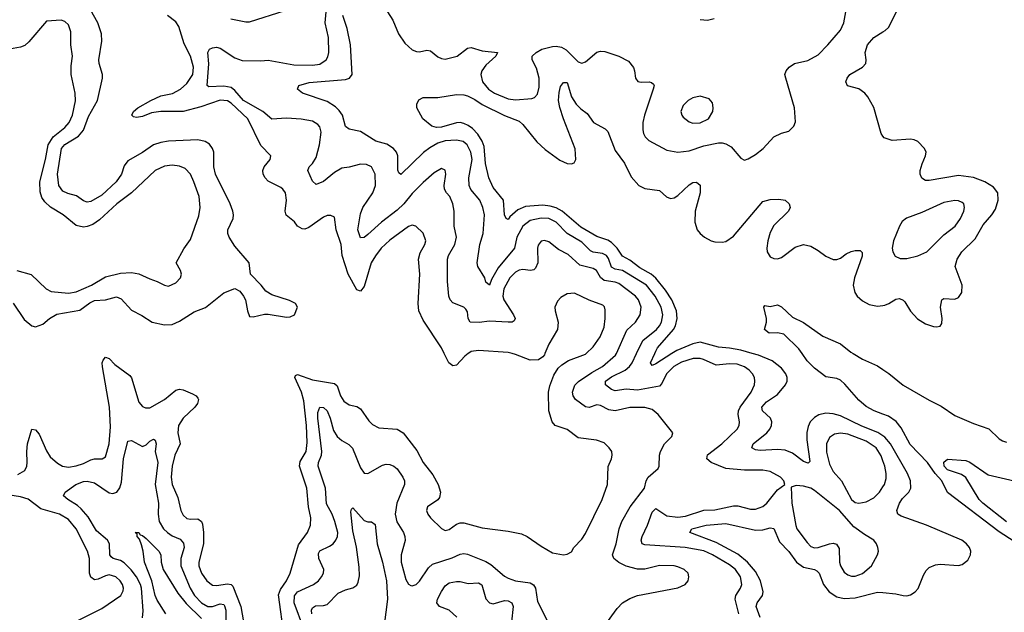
# Model space of a CAD drawing. Header units: inches. Extents: x 1678809 to 1859548, y 384609 to 522868.
# Tile 239 of 256: x 1755325 to 1760657, y 508599 to 511807. Entities that reach past the tile are written whole.
import ezdxf

# ---------------------------------------------------------------- set-up
doc = ezdxf.new("R2010")
doc.units = ezdxf.units.IN
doc.header["$MEASUREMENT"] = 0
for name, color, linetype in [('B7550', 7, 'Continuous'), ('B7551', 7, 'Continuous'), ('B7560', 7, 'Continuous'), ('B7561', 7, 'Continuous')]:
    doc.layers.add(name, color=color, linetype=linetype)

msp = doc.modelspace()

# ---------------------------------------------------------------- linework, layer by layer
at = {"layer": 'B7550', "color": 5}
for points, elevation in [([(1755314.5, 509345.5), (1755353, 509367), (1755363.8, 509390), (1755366.2, 509410), (1755363.1, 509470), (1755366.4, 509510), (1755390, 509590.5), (1755410, 509586), (1755430, 509562.3), (1755470, 509473.6), (1755490, 509441.1), (1755530, 509405.9), (1755556.4, 509390), (1755590, 509384.3), (1755630, 509391.3), (1755670, 509404), (1755710, 509423.9), (1755730, 509429.5), (1755770.8, 509429.2), (1755790, 509440.5), (1755810, 509510.7), (1755816.5, 509603.5), (1755811.5, 509710), (1755772.6, 509927.4), (1755771.5, 509948.5), (1755776.3, 509963.7), (1755790, 509979.5), (1755810, 509972.9), (1755840.8, 509940.8), (1755921.1, 509881.1), (1755930, 509868.5), (1755970, 509736.5), (1755990, 509712.8), (1756005.4, 509705.5), (1756030, 509706.4), (1756110, 509750.9), (1756170, 509800.6), (1756190, 509806.4), (1756210, 509803.2), (1756261, 509781), (1756280.5, 509770), (1756290, 509757.3), (1756292.6, 509750), (1756288.2, 509730), (1756274, 509710), (1756209.4, 509650.6), (1756185.5, 509610), (1756180.7, 509570), (1756194.8, 509510), (1756165.7, 509450), (1756150.6, 509390), (1756145.6, 509330), (1756150.1, 509290), (1756180.9, 509220.9), (1756197.2, 509150), (1756210, 509124.2), (1756230, 509107.3), (1756250, 509103.3), (1756290, 509104.3), (1756310, 509090.2), (1756315.8, 509075.8), (1756321.2, 509030), (1756320.4, 508970), (1756295.5, 508870), (1756295.9, 508850), (1756308.9, 508810), (1756338.4, 508770), (1756370, 508746.4), (1756390, 508743.9), (1756450, 508753.8), (1756470, 508750.1), (1756479.6, 508739.6), (1756522.1, 508630), (1756550, 508474.4)], 480), ([(1756757.3, 508470), (1756727.1, 508692.9), (1756737.4, 508722.6), (1756770.5, 508770), (1756790.6, 508810), (1756835.7, 508964.3), (1756883.7, 509030), (1756900.6, 509070), (1756900.9, 509110), (1756889.9, 509170.1), (1756879.9, 509270), (1756839.4, 509390), (1756844.1, 509415.9), (1756876.2, 509470), (1756881.4, 509518.6), (1756877.8, 509610), (1756864.2, 509744.2), (1756850.6, 509790.6), (1756814.2, 509870), (1756818.7, 509881.3), (1756830, 509886.7), (1756910, 509856.9), (1757030, 509837.8), (1757044, 509824), (1757062.4, 509770), (1757081, 509741), (1757110, 509721.3), (1757150, 509712.8), (1757170, 509699.6), (1757215.5, 509635.5), (1757235.2, 509615.2), (1757270, 509597.2), (1757370, 509590.2), (1757401.5, 509570), (1757474.9, 509474.9), (1757509.3, 509410), (1757562.9, 509342.9), (1757591, 509290), (1757603.5, 509250), (1757599.1, 509220.9), (1757590, 509206.9), (1757533.7, 509170), (1757529, 509150), (1757536, 509130), (1757550.3, 509110), (1757610, 509052.7), (1757630, 509042.4), (1757650, 509047), (1757690, 509075.3), (1757710, 509082.4), (1757730, 509082.8), (1757830, 509056.9), (1757970, 509038), (1758042.7, 509022.7), (1758072.7, 509010), (1758150, 508956), (1758210, 508921.5), (1758270, 508910.4), (1758290, 508913.4), (1758313, 508927), (1758326.6, 508950), (1758370, 508995.5), (1758390, 509025.5), (1758480.2, 509210), (1758507.7, 509290), (1758511.8, 509388.2), (1758529.7, 509430), (1758533.7, 509450), (1758531.1, 509470), (1758518, 509490), (1758490, 509516.4), (1758448.7, 509530), (1758350, 509542.5), (1758290, 509588.3), (1758224.5, 509610), (1758209.6, 509630), (1758190.9, 509690), (1758189.1, 509790), (1758196, 509824), (1758218.3, 509881.7), (1758240.4, 509919.6), (1758260.7, 509939.3), (1758297.9, 509962.1), (1758390, 509996.9), (1758393.2, 510000)], 480), ([(1757754.3, 510000), (1757735.1, 509984.9), (1757690, 509936.9), (1757670, 509933.6), (1757649, 509949), (1757623.7, 510000)], 480), ([(1758169.4, 510000), (1758166.6, 509993.4), (1758158.2, 509981.8), (1758133.9, 509966.1), (1758090, 509963.8), (1758010, 509995), (1757991.3, 510000)], 480), ([(1758493.3, 508526.7), (1758560.8, 508619.2), (1758589.8, 508650.2), (1758630, 508673.4), (1758670, 508689.2), (1758890, 508732), (1758929.3, 508750), (1758944.5, 508770), (1758949.6, 508790), (1758944.5, 508810), (1758923.7, 508830), (1758890, 508844.4), (1758869.8, 508849.8), (1758790, 508851.6), (1758710, 508833.1), (1758670, 508832.5), (1758610, 508849), (1758570, 508868.4), (1758542.9, 508890), (1758534.6, 508910), (1758556, 508970), (1758571.3, 509050), (1758586.6, 509090), (1758630.4, 509169.6), (1758708.8, 509270), (1758717.2, 509310), (1758728.6, 509330), (1758782.4, 509377.6), (1758788.3, 509390), (1758789.8, 509449.8), (1758796, 509470), (1758818, 509510), (1758856, 509550), (1758862.7, 509570), (1758783.5, 509670), (1758750, 509696.5), (1758710, 509707.3), (1758630, 509707.9), (1758550, 509689.2), (1758515.7, 509695.7), (1758470, 509718), (1758450, 509721.4), (1758410, 509707.1), (1758390, 509711.4), (1758334.3, 509750), (1758322.8, 509770), (1758318.9, 509790), (1758331.8, 509828.2), (1758351.6, 509848.4), (1758422.8, 509897.2), (1758482, 509930), (1758551.8, 509990), (1758556.3, 510000)], 460), ([(1759219, 508590), (1759199.5, 508670), (1759203.2, 508690), (1759228.8, 508730), (1759236, 508750), (1759229.1, 508790), (1759202, 508830), (1759170, 508856.4), (1759076.2, 508910), (1759030, 508930.7), (1758929.9, 508949.9), (1758710, 508964.3), (1758696.9, 508970), (1758689.9, 508989.9), (1758695.4, 509010), (1758725.2, 509070), (1758750, 509140.3), (1758770, 509161.5), (1758830, 509121.9), (1758890, 509114.6), (1758930, 509119.7), (1759030, 509152.6), (1759090, 509154.1), (1759190, 509175.6), (1759214.8, 509174.8), (1759283.6, 509156.4), (1759310, 509156.8), (1759350, 509172.2), (1759370.8, 509190), (1759430, 509261.7), (1759469.2, 509290), (1759463.7, 509310), (1759445.1, 509330), (1759390, 509360.8), (1759349, 509369), (1759250, 509368.4), (1759150, 509376.5), (1759069.5, 509409.5), (1759046.8, 509430), (1759049.4, 509450.6), (1759127, 509510), (1759210.8, 509590), (1759221.2, 509610), (1759224, 509630), (1759216.5, 509670), (1759217.7, 509690), (1759226.7, 509710), (1759285.8, 509790), (1759304.6, 509830), (1759307.2, 509850), (1759303.7, 509870), (1759293.5, 509890), (1759275.5, 509910), (1759250, 509927.7), (1759210, 509941.6), (1759170, 509944.2), (1759096.8, 509936.8), (1759028.1, 509968.1), (1759010, 509972.9), (1758972.5, 509972.5), (1758910, 509953.8), (1758867.5, 509930), (1758828.5, 509890), (1758803.1, 509836.9), (1758790, 509823.7), (1758670, 509801.8), (1758610, 509806.5), (1758550, 509798.5), (1758530, 509805.2), (1758497.4, 509830), (1758498.3, 509850), (1758530, 509873.4), (1758603.4, 509910), (1758628.3, 509930), (1758642.2, 509950), (1758666.2, 510000)], 440), ([(1758857.5, 510000), (1758770, 509943.4), (1758750, 509935.1), (1758741.8, 509950), (1758764.2, 510000)], 420), ([(1760000, 509554.5), (1759972.8, 509572.8), (1759886.6, 509606.6), (1759770, 509661.6), (1759730, 509673.4), (1759690, 509676.2), (1759652.8, 509667.2), (1759630, 509654), (1759606.8, 509630), (1759594.5, 509605.5), (1759587.2, 509572.8), (1759587.1, 509532.9), (1759605.1, 509414.9), (1759594.6, 509405.4), (1759570, 509414.7), (1759510, 509460.6), (1759470, 509477.4), (1759430, 509480.8), (1759334.7, 509474.7), (1759310, 509479.1), (1759289.2, 509489.2), (1759297.7, 509510), (1759371.6, 509570), (1759388.1, 509590), (1759396.6, 509610), (1759397.9, 509630), (1759391.7, 509650), (1759347.7, 509690), (1759344.1, 509710), (1759370, 509738.3), (1759430, 509778.2), (1759472.2, 509830), (1759481.7, 509850), (1759482, 509870), (1759473.9, 509890), (1759450, 509920.2), (1759399.5, 509959.5), (1759326.6, 509990), (1759291.3, 510000)], 420), ([(1760000, 509671.8), (1759952.2, 509690), (1759910, 509712.1), (1759870, 509747.6), (1759794.2, 509834.2), (1759770, 509855), (1759750, 509864.4), (1759690, 509873.3), (1759630, 509919.9), (1759590, 509960.5), (1759561.9, 510000)], 380), ([(1759838.2, 510000), (1759890, 509969.1), (1759970, 509933.1), (1760000, 509912.9)], 380), ([(1756862.9, 508510), (1756811.7, 508650), (1756812.5, 508687.6), (1756830, 508710.1), (1756915.6, 508750), (1756942.4, 508770), (1756959.4, 508790), (1756969.8, 508810), (1756971.8, 508830), (1756944.7, 508890), (1756943, 508917), (1756950, 508931.5), (1757003.4, 508956.6), (1757021.8, 508970), (1757037.8, 508990), (1757045.4, 509010), (1757047.9, 509030), (1757032.3, 509090), (1757017.1, 509130), (1756986.6, 509186.6), (1756980.8, 509270), (1756941.1, 509390), (1756943.8, 509410), (1756959, 509450), (1756960.7, 509470), (1756938.8, 509650), (1756940.2, 509679.8), (1756950, 509708.7), (1756970, 509707.9), (1756990, 509690.2), (1757006.8, 509650), (1757023.6, 509583.6), (1757044.2, 509550), (1757070, 509529.2), (1757107.9, 509507.9), (1757127.5, 509487.5), (1757170, 509380.3), (1757190, 509352.9), (1757210, 509350.2), (1757290, 509394.7), (1757310, 509400.7), (1757330, 509398.8), (1757350.8, 509390.8), (1757370, 509375.6), (1757399.2, 509330), (1757408.4, 509310), (1757408.6, 509290), (1757366.7, 509190), (1757357.7, 509130), (1757367.9, 509087.9), (1757403.2, 509030), (1757410.2, 509010), (1757412.8, 508987.2), (1757391.5, 508910), (1757390.8, 508870), (1757415.5, 508775.5), (1757430, 508750.4), (1757443.7, 508743.7), (1757450, 508741.7), (1757472.6, 508750), (1757490, 508767.4), (1757539.6, 508840.4), (1757561.1, 508858.9), (1757666.3, 508893.7), (1757710, 508912.9), (1757730, 508917), (1757750, 508913.6), (1757850, 508873), (1757877.2, 508857.2), (1757950, 508795), (1757970, 508782.9), (1758010, 508769.4), (1758090, 508758.5), (1758108.2, 508748.2), (1758118.5, 508730), (1758130, 508657.3), (1758184.2, 508550)], 460), ([(1755990, 508568.2), (1755993.7, 508606.3), (1755984.6, 508730), (1755978.9, 508750), (1755956.7, 508790), (1755929.1, 508829.1), (1755890, 508867.1), (1755870, 508878.8), (1755830.4, 508890.4), (1755819.9, 508899.9), (1755813.7, 508910), (1755811.1, 508970), (1755799.9, 508990), (1755740.4, 509040.4), (1755696.3, 509116.3), (1755658.6, 509158.6), (1755637.8, 509177.8), (1755584.8, 509210), (1755562.6, 509230), (1755571.3, 509250), (1755629.3, 509290.7), (1755670, 509306.9), (1755690, 509309), (1755730, 509299.2), (1755810, 509246.1), (1755830, 509242), (1755850.8, 509249.2), (1755866.8, 509273.2), (1755875.9, 509304.1), (1755887.6, 509430), (1755910, 509525.3), (1755930, 509529.1), (1755990, 509496.9), (1756010, 509505.7), (1756030, 509525.3), (1756050, 509536.9), (1756059.5, 509530), (1756063.6, 509510), (1756059.3, 509470), (1756072.6, 509410), (1756058, 509290), (1756076.6, 509190), (1756074.2, 509130), (1756079.5, 509090), (1756103.7, 509050), (1756124.8, 509030), (1756150, 509013.5), (1756194.2, 508994.2), (1756212.6, 508972.6), (1756215.8, 508950), (1756197.5, 508890), (1756197.2, 508850), (1756248.8, 508730), (1756272.5, 508690), (1756310, 508649.2), (1756343.6, 508630), (1756370, 508629.3), (1756410, 508644.4), (1756430, 508641), (1756434.6, 508634.6), (1756441.7, 508610), (1756441.4, 508510)], 460), ([(1760000, 509418.1), (1759990, 509446.6), (1759963.7, 509490), (1759910, 509524.7), (1759810, 509562.7), (1759770, 509568), (1759737.1, 509562.9), (1759710, 509545.4), (1759694.2, 509510), (1759694, 509466), (1759710, 509401.1), (1759730, 509360.7), (1759775.4, 509310), (1759829.1, 509209.1), (1759850, 509192.4), (1759870, 509188.7), (1759910, 509196), (1759950, 509218.3), (1759981.5, 509250), (1760000, 509278)], 440), ([(1755643.8, 508556.2), (1755770, 508619), (1755872.9, 508690), (1755884.9, 508715.1), (1755886.5, 508730), (1755881.5, 508750), (1755869, 508770), (1755845.1, 508790), (1755810, 508801.3), (1755790, 508797.1), (1755750, 508777.9), (1755730, 508775), (1755709.3, 508789.3), (1755703.2, 508810), (1755703.2, 508890), (1755691.4, 508930), (1755631.1, 509050), (1755590, 509101), (1755541, 509130), (1755438.9, 509158.9), (1755370, 509210.9), (1755330, 509223.4), (1755250, 509236)], 480), ([(1756908, 508590), (1756905.7, 508610), (1756910, 508622.6), (1756927, 508633), (1756970, 508634.8), (1756990, 508640.9), (1757050, 508701.5), (1757090, 508721.1), (1757130, 508731.4), (1757150, 508745.7), (1757158.2, 508761.8), (1757164.5, 508795.5), (1757163.4, 508843.4), (1757148.2, 508951.8), (1757130, 509039.3), (1757117.6, 509142.4), (1757122, 509158), (1757130, 509163.8), (1757190, 509096.4), (1757210, 509088.7), (1757230, 509088.4), (1757250, 509074), (1757260.5, 508970), (1757290.5, 508870.5), (1757312, 508770), (1757317.2, 508670), (1757299.2, 508530)], 440), ([(1759334.6, 508570), (1759313.8, 508630), (1759319.6, 508650), (1759347.8, 508690), (1759350.7, 508710), (1759336.6, 508770), (1759310, 508819.3), (1759266.1, 508870), (1759214, 508914), (1759096.7, 508976.7), (1758954.5, 509030), (1758965.1, 509050), (1759042.7, 509070), (1759150, 509079), (1759310, 509043.7), (1759350, 509045.7), (1759390, 509056.6), (1759410, 509052.1), (1759440.3, 508980.3), (1759490, 508928.7), (1759532.7, 508870), (1759570, 508842.5), (1759630, 508830.1), (1759643, 508823), (1759654.5, 508810), (1759678.5, 508750), (1759709.7, 508709.7), (1759750, 508683), (1759790, 508674.1), (1759850, 508677.3), (1759970, 508708.2), (1760000, 508705.2)], 420), ([(1756116.9, 508590), (1756070, 508663.7), (1756058.8, 508690), (1756039.9, 508770), (1756001.4, 508870), (1755994, 508930), (1755984.8, 508964.8), (1755974.5, 508994.5), (1755960.9, 509010), (1755962, 509022), (1755950, 509031.3), (1755970, 509030.5), (1755977.5, 509017.5), (1755990, 509014.6), (1756010, 508999.2), (1756079.2, 508930), (1756089.2, 508910), (1756092, 508870), (1756102.8, 508830), (1756181.9, 508701.9), (1756226.9, 508646.9), (1756310, 508565.5)], 440), ([(1757691.7, 508571.7), (1757650, 508609.5), (1757599.2, 508630), (1757584.7, 508650), (1757587.9, 508670), (1757610, 508711.3), (1757630, 508741.6), (1757650, 508757.6), (1757690, 508766.3), (1757710, 508765.9), (1757754.1, 508754.1), (1757810, 508757.7), (1757827.5, 508747.5), (1757850, 508671.4), (1757870, 508649.6), (1757890, 508644.5), (1757950, 508663.4), (1757970, 508660.6), (1757989.6, 508649.6), (1757998.2, 508630), (1757987.6, 508547.6)], 440)]:
    msp.add_lwpolyline(points, dxfattribs=dict(at, elevation=elevation))
at = {"layer": 'B7550', "color": 5, "elevation": 440}
msp.add_lwpolyline([(1759530, 509285.1), (1759504, 509276), (1759506.6, 509190), (1759527.8, 509067.8), (1759534, 509050), (1759590, 508977.3), (1759610, 508955.8), (1759630, 508947.8), (1759650, 508948.8), (1759710.2, 508970.2), (1759730, 508972.6), (1759747.9, 508967.9), (1759763.6, 508943.6), (1759765, 508870), (1759770, 508850.7), (1759790, 508816.5), (1759810, 508800.8), (1759830, 508794.4), (1759850, 508794.2), (1759890, 508808.4), (1759938.2, 508850), (1759971.2, 508910), (1759976.3, 508930), (1759973, 508950), (1759966, 508970), (1759950, 508989.6), (1759899.6, 509019.6), (1759841.8, 509061.8), (1759765.1, 509150), (1759630, 509258.4), (1759609.5, 509270), (1759570, 509282)], close=True, dxfattribs=at)
at = {"layer": 'B7551', "color": 5}
for points, elevation in [([(1755290, 510271.5), (1755350, 510183.6), (1755390, 510150.3), (1755410, 510144.4), (1755450, 510158), (1755487.1, 510190), (1755526.9, 510213.1), (1755650, 510234.5), (1755705.2, 510274.8), (1755730, 510286.3), (1755790, 510291), (1755850, 510306.7), (1755875.1, 510295.1), (1755930, 510234.7), (1755985.9, 510205.9), (1756041.6, 510170), (1756110, 510155), (1756150, 510157.2), (1756190, 510175), (1756270, 510226.2), (1756330.5, 510249.5), (1756430, 510327.8), (1756490, 510352.4), (1756517.3, 510337.3), (1756537.6, 510310), (1756547, 510290), (1756558, 510230), (1756570, 510201), (1756590, 510199.1), (1756650, 510213), (1756670, 510213), (1756770, 510196.4), (1756790, 510198), (1756812.7, 510210), (1756829, 510250), (1756819, 510270), (1756787, 510287), (1756690, 510316.9), (1756658, 510338), (1756633.3, 510370), (1756574.3, 510430), (1756568.4, 510490), (1756490, 510580.4), (1756458.8, 510630), (1756451.6, 510650), (1756452.4, 510670), (1756481.3, 510730), (1756483.4, 510750), (1756479.5, 510770), (1756464.3, 510810), (1756384.5, 510970), (1756375.9, 511010), (1756376.5, 511090), (1756369.9, 511109.9), (1756352.4, 511132.4), (1756330, 511147.3), (1756290, 511157.2), (1756130.6, 511149.4), (1756090, 511142.7), (1756050, 511129.3), (1755990, 511087.7), (1755910, 511043.5), (1755890, 511015.8), (1755875.6, 510970), (1755848, 510930), (1755770, 510857), (1755710, 510822), (1755690, 510819.6), (1755670, 510826.1), (1755632.9, 510852.9), (1755585.4, 510865.4), (1755558.8, 510878.8), (1755537.6, 510910), (1755530.2, 510970), (1755551.4, 511110), (1755570, 511132), (1755643.5, 511176.5), (1755670, 511209.4), (1755697.2, 511282.8), (1755747.1, 511370), (1755773.2, 511490), (1755773.8, 511510), (1755755.3, 511570), (1755753.3, 511590), (1755769.1, 511690), (1755768.5, 511730), (1755748.2, 511790), (1755692.9, 511890)], 520), ([(1757317.4, 511850), (1757345.3, 511805.3), (1757376.1, 511730), (1757410, 511679.3), (1757450, 511644.5), (1757473.9, 511633.9), (1757490, 511633), (1757530, 511642), (1757550, 511639.1), (1757590, 511606.7), (1757610, 511596.9), (1757630, 511594), (1757693.6, 511610), (1757750, 511653.7), (1757770, 511655.6), (1757830, 511638.7), (1757913.4, 511630), (1757903.6, 511610), (1757850, 511560.7), (1757828.1, 511530), (1757823, 511510), (1757831, 511470), (1757864.7, 511430), (1757895.8, 511410), (1757970, 511378.8), (1758010, 511373.8), (1758099.1, 511380.9), (1758113.8, 511386.2), (1758130, 511403.7), (1758139, 511441), (1758138.2, 511490), (1758124.6, 511544.6), (1758101.1, 511590), (1758100.7, 511610), (1758122.9, 511630), (1758153, 511647), (1758210, 511662), (1758230, 511664), (1758258.9, 511658.9), (1758284.3, 511644.3), (1758350, 511578.9), (1758370, 511571.7), (1758390, 511579.6), (1758450, 511631.4), (1758470, 511637.4), (1758494.3, 511634.3), (1758570, 511608.7), (1758621.7, 511581.7), (1758648.7, 511548.7), (1758655.5, 511530), (1758660.5, 511490), (1758672.8, 511472.8), (1758690, 511468.5), (1758734, 511470), (1758747.5, 511467.5), (1758757.5, 511457.5), (1758760.7, 511450), (1758756.4, 511430), (1758708.7, 511290), (1758700.2, 511250), (1758699.3, 511210), (1758703.6, 511190), (1758712.7, 511172.7), (1758732.7, 511152.7), (1758830, 511101.5), (1758889.2, 511089.2), (1758950, 511096.8), (1759030, 511123.2), (1759110, 511140.7), (1759130, 511140.8), (1759150, 511135.3), (1759178.2, 511118.2), (1759230, 511057.3), (1759250, 511047.3), (1759270, 511053), (1759310, 511076.4), (1759350.8, 511109.2), (1759410, 511172.4), (1759450, 511192.4), (1759490, 511204), (1759518, 511230), (1759526.8, 511253.2), (1759521.3, 511330), (1759474, 511490), (1759469.7, 511510), (1759476.3, 511530), (1759493, 511550), (1759522, 511570), (1759593.2, 511586.8), (1759650, 511616), (1759702.6, 511670), (1759769.6, 511750), (1759787.8, 511790), (1759810.9, 511909.1)], 440), ([(1757623.7, 510000), (1757608.7, 510030), (1757510, 510179.7), (1757487, 510230), (1757483, 510270), (1757492.5, 510430), (1757485.6, 510510), (1757494.7, 510545.3), (1757519.8, 510590), (1757524.4, 510610), (1757510, 510651.8), (1757470, 510689.6), (1757450, 510694), (1757430, 510686.9), (1757330, 510612.8), (1757283.2, 510570), (1757251.2, 510528.8), (1757229, 510490), (1757190, 510362.6), (1757170, 510337.7), (1757150, 510344.7), (1757103.9, 510430), (1757070.8, 510530), (1757065.9, 510590), (1757038.6, 510670), (1757030, 510737.2), (1757010, 510747.3), (1756990, 510747.8), (1756970, 510738.3), (1756890, 510682), (1756870, 510673.8), (1756854.1, 510674.1), (1756830, 510689.7), (1756812.9, 510712.9), (1756768.7, 510748.7), (1756762.4, 510770), (1756769.9, 510830), (1756764.1, 510870), (1756750.9, 510890), (1756739, 510899), (1756670, 510933.7), (1756653.7, 510950), (1756643.5, 510970), (1756642.4, 510990), (1756649.8, 511010), (1756681.3, 511050), (1756685.6, 511070), (1756630, 511126.4), (1756560.4, 511270), (1756470, 511354.5), (1756450, 511368.4), (1756410, 511370.7), (1756305.5, 511334.5), (1756210, 511309.6), (1756089.3, 511310.7), (1756038, 511302), (1755990, 511283.4), (1755957.4, 511277.4), (1755941.1, 511281.1), (1755931.8, 511290), (1755941.7, 511310), (1755964.8, 511330), (1756035.3, 511370), (1756090, 511393.9), (1756151.7, 511408.3), (1756195.8, 511430), (1756230, 511460.7), (1756262.6, 511510), (1756266.8, 511550), (1756250.7, 511610), (1756215.9, 511675.9), (1756187.3, 511770), (1756170, 511795.1), (1756126, 511830)], 480), ([(1758556.3, 510000), (1758613.7, 510126.3), (1758659.4, 510170), (1758686.1, 510210), (1758691.2, 510250), (1758675.7, 510290), (1758659.9, 510310), (1758570, 510378.4), (1758550, 510386.2), (1758490, 510395.8), (1758471.3, 510411.3), (1758448.7, 510450), (1758430, 510459.3), (1758357.8, 510477.8), (1758295.2, 510535.2), (1758242.5, 510562.5), (1758190, 510604.2), (1758167.6, 510612.4), (1758150, 510608.3), (1758132.9, 510587.1), (1758128.5, 510570), (1758130.8, 510490), (1758118.1, 510461.9), (1758110, 510453.6), (1758091.3, 510448.7), (1758050, 510453.9), (1758030, 510450.5), (1758010, 510439.9), (1757979.5, 510410), (1757947.2, 510350), (1757941.7, 510310), (1757947.4, 510290), (1757999.7, 510210), (1758008.5, 510190), (1758003.8, 510176.2), (1757991.3, 510170), (1757971, 510169), (1757870, 510175.3), (1757813, 510167), (1757764.7, 510170), (1757753.3, 510190), (1757750, 510225.2), (1757740.5, 510240.5), (1757730, 510251.1), (1757670, 510274.7), (1757655.8, 510290), (1757648.7, 510310), (1757642.2, 510390), (1757642.3, 510510), (1757647.7, 510530), (1757681, 510590), (1757689.8, 510630), (1757678.5, 510690), (1757677.4, 510770), (1757671.4, 510810), (1757654.4, 510850), (1757636, 510870), (1757625.6, 510890), (1757623.5, 510910), (1757633.6, 510970), (1757630, 510992), (1757610, 511000.5), (1757570, 510978), (1757510, 510926.3), (1757450, 510865.2), (1757406, 510810), (1757370, 510776.7), (1757284.7, 510710), (1757210, 510643.2), (1757190, 510628.5), (1757170, 510625.6), (1757156.8, 510670), (1757170, 510755.8), (1757182.6, 510790), (1757238.1, 510870), (1757251.4, 510910), (1757249.9, 510969.9), (1757230.4, 511010.4), (1757202.5, 511022.5), (1757170, 511024.7), (1757110, 511008.3), (1757070, 511003.2), (1757030, 510980.6), (1756970, 510930.8), (1756930, 510914.3), (1756910, 510932), (1756885.6, 510990), (1756893.5, 511010), (1756910.8, 511029.2), (1756930, 511061.5), (1756948, 511130), (1756957.7, 511197.7), (1756950, 511227.8), (1756939.9, 511239.9), (1756910, 511257.7), (1756850, 511268.7), (1756770, 511274.3), (1756690, 511268.7), (1756641.5, 511310), (1756537.2, 511370), (1756490, 511423.4), (1756470, 511439.3), (1756430, 511448), (1756350, 511443.1), (1756341.1, 511450), (1756348.8, 511568.8), (1756343, 511630), (1756352.7, 511647.3), (1756370, 511654.9), (1756390, 511658.5), (1756410, 511652.2), (1756490, 511600.7), (1756530, 511586.9), (1756630, 511583.5), (1756671.4, 511588.6), (1756810, 511563), (1756910, 511560.1), (1756950, 511565.5), (1756984.5, 511590), (1756993.6, 511606.4), (1756998.5, 511630), (1756997.3, 511710), (1756980.2, 511790), (1756984.1, 511850)], 460), ([(1756467.6, 511812.4), (1756550, 511795.5), (1756570, 511795.5), (1756763.3, 511856.7)], 480), ([(1758666.2, 510000), (1758699.9, 510070), (1758773.3, 510130), (1758790.9, 510150), (1758800.9, 510170), (1758807.6, 510210), (1758798.5, 510250), (1758766.9, 510310), (1758718.9, 510370), (1758590, 510448.8), (1758550, 510456.8), (1758530, 510466.6), (1758513.8, 510513.8), (1758502.5, 510530), (1758481.6, 510541.6), (1758430, 510548.6), (1758415.7, 510555.7), (1758370, 510601.9), (1758290, 510648.8), (1758230, 510710.9), (1758190, 510729.9), (1758150, 510733), (1758090, 510720.4), (1758049, 510690), (1758016.6, 510630), (1758005.3, 510570), (1757916.6, 510463.4), (1757879.8, 510400.2), (1757869.2, 510370), (1757850, 510386), (1757844.3, 510410), (1757805.3, 510470), (1757802.9, 510490), (1757817.5, 510590), (1757834.6, 510650), (1757841.6, 510750), (1757833.1, 510790), (1757816.1, 510830), (1757768.4, 510888.4), (1757758.5, 510910), (1757758, 510950), (1757775, 511050), (1757768.9, 511090), (1757748.5, 511130), (1757727.4, 511147.4), (1757690, 511154.9), (1757630, 511151.5), (1757590, 511137.9), (1757546.2, 511113.8), (1757512, 511088), (1757388.3, 510968.3), (1757377.7, 510977.7), (1757372.2, 510992.2), (1757372.7, 511070), (1757365, 511090), (1757348.8, 511110), (1757313.1, 511133.1), (1757254, 511150), (1757170, 511201), (1757110, 511213.7), (1757089.2, 511229.2), (1757072.5, 511290), (1757056, 511316), (1757035.7, 511335.7), (1756990, 511364.5), (1756856, 511410), (1756829.3, 511430), (1756837.2, 511450), (1756892.3, 511467.7), (1757090, 511483.1), (1757111.1, 511490), (1757126, 511510), (1757116.5, 511670), (1757098.9, 511758.9), (1757075.4, 511830)], 440), ([(1755310, 510448.6), (1755387.5, 510427.5), (1755468.9, 510350), (1755495.1, 510335.1), (1755590, 510326.9), (1755630, 510333.1), (1755713.5, 510370), (1755790, 510415.3), (1755870, 510434.6), (1755930, 510437.6), (1755970, 510432), (1756030, 510403.6), (1756070, 510390.3), (1756110, 510368.9), (1756130, 510364.2), (1756170, 510383.1), (1756196.3, 510410), (1756201.1, 510430), (1756195.1, 510450), (1756171.5, 510490), (1756213.3, 510566.7), (1756250, 510617.3), (1756295.4, 510744.6), (1756303.2, 510790), (1756296.5, 510850), (1756268.7, 510928.7), (1756250, 510971.5), (1756221.4, 511001.4), (1756190, 511014.8), (1756150, 511018.9), (1756110, 511013.2), (1756058, 510990), (1755930.9, 510869.1), (1755850.1, 510809.9), (1755756.7, 510723.3), (1755721.2, 510698.8), (1755690, 510686.5), (1755670, 510683.7), (1755630, 510693.6), (1755560.4, 510750), (1755492.6, 510792.6), (1755461, 510821), (1755444.4, 510844.4), (1755435.5, 510875.5), (1755433.7, 510930), (1755465, 511050), (1755479.5, 511130), (1755506.6, 511173.4), (1755570, 511223.1), (1755592.3, 511250), (1755610.4, 511290), (1755628, 511368), (1755624.8, 511410), (1755603.4, 511510), (1755602.8, 511557.2), (1755611.6, 511610), (1755602.7, 511670), (1755601.7, 511741.7), (1755590, 511779.3), (1755570, 511797), (1755550, 511804.5), (1755470, 511798.4), (1755373.6, 511686.4), (1755352.5, 511667.5), (1755330, 511657.7), (1755270, 511647)], 540), ([(1759010, 511808.5), (1759050, 511804.4), (1759086.2, 511813.8)], 460), ([(1760000, 511177), (1759990.9, 511190.9), (1759951, 511331), (1759918, 511390), (1759901.6, 511410), (1759870, 511432.4), (1759808.7, 511448.7), (1759798.9, 511470), (1759806.2, 511490), (1759821.1, 511510), (1759889.6, 511550), (1759907.1, 511570), (1759909.8, 511590), (1759904.4, 511630), (1759915.8, 511670), (1759950, 511710.9), (1760000, 511741)], 420), ([(1758764.2, 510000), (1758770, 510013), (1758779.6, 510030), (1758865, 510130), (1758876.3, 510150), (1758885.6, 510190), (1758882, 510230), (1758857.6, 510290), (1758823, 510343), (1758770, 510407.2), (1758744.8, 510430), (1758683.5, 510463.5), (1758630, 510505), (1758590, 510527.5), (1758560.5, 510570), (1758530, 510600.5), (1758510, 510613.4), (1758450, 510632.5), (1758363.7, 510683.7), (1758262, 510770), (1758230, 510789.3), (1758198.2, 510798.2), (1758157.5, 510802.5), (1758063.5, 510796.5), (1758022, 510778), (1757979.6, 510740.3), (1757970, 510725.4), (1757959.3, 510730), (1757950.7, 510750.7), (1757945.7, 510830), (1757890, 510898.8), (1757865.7, 510950), (1757848.3, 511028.3), (1757840.5, 511120.5), (1757829.5, 511150), (1757806.7, 511186.7), (1757777.1, 511217.1), (1757753.6, 511233.6), (1757730, 511245.7), (1757710, 511249.9), (1757690, 511248.8), (1757610, 511224.4), (1757582.9, 511222.9), (1757556.3, 511230), (1757508.6, 511270), (1757475.8, 511330), (1757475.4, 511350), (1757486.5, 511373.5), (1757510, 511385.3), (1757590, 511384.9), (1757690, 511402.4), (1757730, 511401), (1757750, 511395.1), (1757790, 511375.7), (1757830, 511348.6), (1757950, 511288.9), (1758030, 511257.6), (1758050, 511240.2), (1758125, 511145), (1758170, 511103.6), (1758250, 511046.4), (1758290, 511028.1), (1758313.8, 511026.2), (1758327.9, 511032.1), (1758336.5, 511050), (1758332.8, 511107.2), (1758270, 511271.1), (1758250, 511332.3), (1758243.7, 511370), (1758246.4, 511413.6), (1758254.5, 511445.5), (1758270, 511467.3), (1758290, 511466.8), (1758313.4, 511390), (1758339.5, 511350), (1758363.5, 511323.5), (1758399, 511299), (1758431.8, 511250), (1758496.1, 511216.1), (1758510, 511201.3), (1758550, 511098.9), (1758600.5, 511030), (1758635.7, 510955.7), (1758678.3, 510910), (1758710, 510892.8), (1758790, 510881.8), (1758827.5, 510847.5), (1758850, 510839), (1758870, 510842.5), (1758890, 510854.7), (1758950, 510913.4), (1758970, 510925.8), (1758990, 510927.6), (1759010, 510910.4), (1759010.9, 510870), (1758983.7, 510770), (1758981.2, 510710), (1758994.3, 510670), (1759010, 510649.3), (1759032.9, 510630), (1759070, 510610.2), (1759090, 510605.2), (1759130, 510602.2), (1759150, 510606.9), (1759190, 510635.6), (1759350, 510822.4), (1759390, 510833.8), (1759436, 510836), (1759470, 510830.3), (1759492.2, 510810), (1759497, 510790), (1759488.8, 510770), (1759410, 510692), (1759390, 510654.3), (1759377.2, 510610), (1759371.6, 510570), (1759374, 510550), (1759390, 510523.2), (1759410, 510513.7), (1759430, 510511.9), (1759450, 510518.9), (1759524.4, 510575.6), (1759570, 510589.2), (1759610, 510581.5), (1759650, 510557.8), (1759690, 510526), (1759730, 510509.1), (1759750, 510509.3), (1759770, 510515.8), (1759801.3, 510538.7), (1759828.8, 510551.2), (1759850, 510557.1), (1759876.7, 510556.7), (1759886.9, 510546.9), (1759887.3, 510527.3), (1759846.4, 510410), (1759838.5, 510370), (1759847.2, 510330), (1759860.4, 510310), (1759890, 510285.7), (1759925.3, 510265.3), (1759970, 510255.3), (1760000, 510260.5)], 420), ([(1758393.2, 510000), (1758430, 510035.8), (1758468.2, 510090), (1758490, 510143), (1758496, 510190), (1758496.3, 510236.3), (1758492, 510252), (1758482.3, 510262.2), (1758410, 510288.4), (1758330, 510326), (1758290, 510323.5), (1758256.4, 510303.6), (1758237.6, 510282.4), (1758224, 510250), (1758224.4, 510230), (1758241.3, 510170), (1758238.5, 510130), (1758190.3, 510050), (1758169.4, 510000)], 480), ([(1759561.9, 510000), (1759544.5, 510024.5), (1759464, 510104), (1759430, 510111.8), (1759384, 510110), (1759359, 510130), (1759369, 510170), (1759368.9, 510188.9), (1759355.3, 510250), (1759360.2, 510259.8), (1759390, 510254.8), (1759430, 510263), (1759450, 510252.4), (1759510, 510196.5), (1759570, 510168.4), (1759673.8, 510093.8), (1759770, 510051.8), (1759826.8, 510006.8), (1759838.2, 510000)], 380), ([(1757991.3, 510000), (1757970, 510005.7), (1757810, 510016.4), (1757770.2, 510009.8), (1757757.5, 510002.5), (1757754.3, 510000)], 480), ([(1759291.3, 510000), (1759230, 510017.3), (1759170, 510029.6), (1759110, 510034.2), (1759010, 510061.8), (1758970, 510052.9), (1758883.3, 510016.7), (1758857.5, 510000)], 420)]:
    msp.add_lwpolyline(points, dxfattribs=dict(at, elevation=elevation))
at = {"layer": 'B7551', "color": 5, "elevation": 460}
msp.add_lwpolyline([(1759010, 511392.4), (1758970, 511384.7), (1758944.9, 511370), (1758917.6, 511342.4), (1758906, 511310), (1758910.3, 511290), (1758918.5, 511278.5), (1758950, 511254.4), (1758970, 511247.2), (1759010, 511248.7), (1759054.8, 511270), (1759079.7, 511310), (1759081.3, 511330), (1759076.3, 511356.3), (1759059.1, 511379.1)], close=True, dxfattribs=at)
at = {"layer": 'B7560', "color": 5}
for points, elevation in [([(1760000, 509912.9), (1760031.6, 509891.6), (1760110, 509827.6), (1760250, 509746.4), (1760315, 509715), (1760390, 509664.7), (1760490, 509620.3), (1760572.9, 509592.9), (1760630, 509538), (1760647.5, 509527.5), (1760670, 509519.5)], 380), ([(1760710, 508981.2), (1760630, 509034.7), (1760350, 509247.5), (1760318.7, 509310), (1760283, 509350), (1760241.6, 509410), (1760147.9, 509507.9), (1760098.1, 509598.1), (1760071, 509631), (1760030, 509660.3), (1760000, 509671.8)], 380), ([(1760000, 508705.2), (1760070, 508698.4), (1760110, 508689.2), (1760130, 508688.3), (1760150, 508694.2), (1760175.1, 508710), (1760191.7, 508728.3), (1760220, 508800), (1760234.2, 508825.8), (1760250, 508841.5), (1760284.1, 508855.9), (1760310, 508859.8), (1760410, 508852.9), (1760430, 508857.8), (1760459.1, 508880.9), (1760474.2, 508910), (1760476.8, 508930), (1760469.8, 508950), (1760453.5, 508970), (1760427.1, 508990), (1760236.3, 509070), (1760098.6, 509118.6), (1760081.5, 509130), (1760076.3, 509150), (1760089.9, 509190.1), (1760105.8, 509214.2), (1760141.3, 509250), (1760151.2, 509270), (1760149.3, 509310), (1760132.9, 509350), (1760041.2, 509510), (1760010, 509547.7), (1760000, 509554.5)], 420), ([(1760670, 509089), (1760540.3, 509190), (1760520.7, 509210), (1760448.5, 509328.5), (1760425.5, 509345.5), (1760350, 509369.3), (1760332.6, 509390), (1760330, 509411), (1760350, 509427.7), (1760450, 509420.5), (1760470, 509412.2), (1760570, 509343.5), (1760710.8, 509310.8)], 360), ([(1760000, 509278), (1760007.9, 509290), (1760017, 509323), (1760017.7, 509350), (1760009.9, 509390), (1760000, 509418.1)], 440)]:
    msp.add_lwpolyline(points, dxfattribs=dict(at, elevation=elevation))
at = {"layer": 'B7561', "color": 5, "elevation": 420}
for points in [[(1760000, 511741), (1760011.9, 511748.1), (1760030, 511764.2), (1760073, 511850)], [(1760000, 510260.5), (1760010, 510262.2), (1760031.8, 510270), (1760070, 510293.7), (1760090, 510297), (1760110, 510288.7), (1760119, 510279), (1760150, 510228.7), (1760187.3, 510187.3), (1760230, 510160.8), (1760274.5, 510145.5), (1760290, 510143.7), (1760310, 510148.2), (1760318.3, 510161.7), (1760320.4, 510190), (1760312.6, 510250), (1760319.3, 510290), (1760330, 510298), (1760390, 510293.1), (1760410, 510302.6), (1760427.2, 510330), (1760428.8, 510370), (1760390.8, 510470), (1760402, 510510), (1760427.4, 510550), (1760499.4, 510620.6), (1760543.3, 510696.8), (1760590.7, 510750), (1760610, 510782), (1760625, 510830), (1760621.6, 510870), (1760599.7, 510899.7), (1760552.2, 510930), (1760490, 510953), (1760410, 510962.7), (1760250, 510936), (1760230, 510937.2), (1760210, 510949.7), (1760201.4, 510970), (1760202, 510990), (1760212.5, 511027.5), (1760231.2, 511070), (1760233.6, 511090), (1760225.1, 511110), (1760190, 511147.3), (1760170, 511156.3), (1760150, 511160.5), (1760050, 511153.7), (1760006.7, 511166.7), (1760000, 511177)]]:
    msp.add_lwpolyline(points, dxfattribs=at)
at = {"layer": 'B7561', "color": 5, "elevation": 440}
msp.add_lwpolyline([(1760390, 510827.6), (1760330, 510817), (1760210, 510762.3), (1760127.8, 510732.2), (1760105, 510715), (1760090.2, 510689.8), (1760057.2, 510610), (1760050.2, 510570.2), (1760054, 510550), (1760067.2, 510527.2), (1760094.2, 510514.2), (1760130, 510514.2), (1760190, 510529.4), (1760238.2, 510550), (1760330, 510642.2), (1760392, 510690), (1760420.8, 510730), (1760438.2, 510770), (1760442.2, 510790), (1760438, 510810), (1760430, 510818), (1760410, 510826.9)], close=True, dxfattribs=at)

doc.saveas('drawing.dxf')
